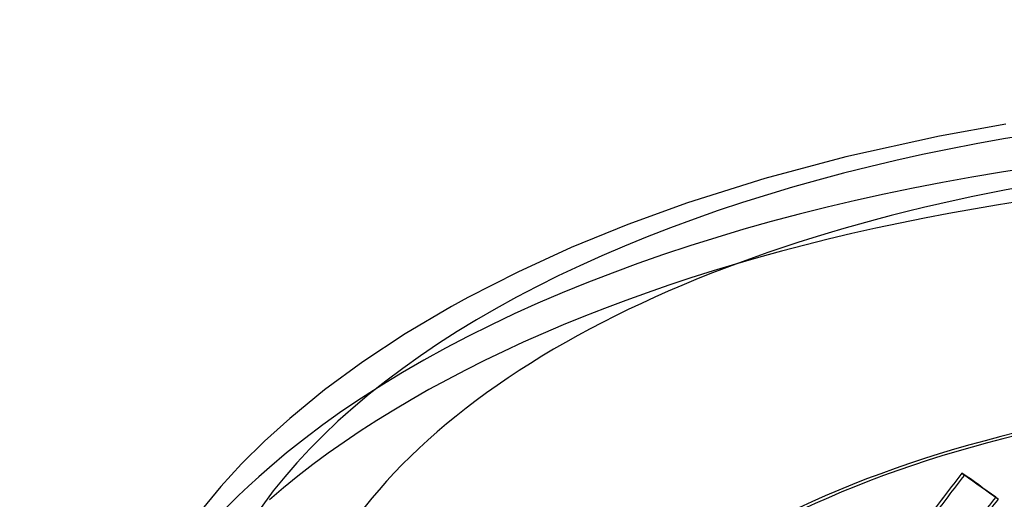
# Model space of a CAD drawing. Header units: millimetres. Extents: x -749 to 749, y -612 to 482.
# Tile 6 of 12: x -714 to -204, y 234 to 482. Entities that reach past the tile are written whole.
import ezdxf

# ---------------------------------------------------------------- set-up
doc = ezdxf.new("R2010")
doc.units = ezdxf.units.MM
doc.layers.add('HIDDEN', color=7, linetype='Continuous')
doc.layers.add('THICK', color=7, linetype='Continuous')

msp = doc.modelspace()

# ---------------------------------------------------------------- linework, layer by layer
at = {"layer": 'HIDDEN'}
for p, q in [((-226.25, 247.92), (-225, 246.84)), ((-208.79, 235.47), (-207.54, 234.38))]:
    msp.add_line(p, q, dxfattribs=at)
for centre, major_axis, ratio, start_param, end_param in [((0, 82.09), (675, 0), 0.5, 1.047198, 2.617994), ((0, 65.38), (675, 0), 0.5, 0, 2.617994), ((0, 65.38), (-452.5, 0), 0.5, -3.141592, -0.523599), ((0, 65.38), (450, 0), 0.5, 0, 2.617994), ((0, 82.09), (675, 0), 0.5, 2.617994, 3.141593), ((0, 51.98), (384.39, 511.05), 0.467176, 1.538594, 1.582606), ((0, 51.98), (382.27, 508.22), 0.467176, 1.538594, 1.582851), ((0, 51.98), (452.27, -340.17), 0.042828, 2.082585, 2.126597), ((0, 51.98), (449.77, -338.3), 0.042828, 2.082341, 2.126597), ((0, 17.5), (384.39, 511.05), 0.467176, 1.494583, 1.538594), ((0, 17.5), (382.27, 508.22), 0.467176, 1.494338, 1.538594)]:
    msp.add_ellipse(centre, major_axis=major_axis, ratio=ratio, start_param=start_param, end_param=end_param, dxfattribs=at)
at = {"layer": 'THICK'}
for p, q in [((-203.64, 428.29), (-237.95, 422.1)), ((-237.95, 422.1), (-286.27, 411.48)), ((-286.27, 411.48), (-328.25, 400.26)), ((-328.25, 400.26), (-368.19, 387.66)), ((-368.19, 387.66), (-399.14, 376.45)), ((-399.14, 376.45), (-428.48, 364.47)), ((-428.48, 364.47), (-456.08, 351.86)), ((-456.08, 351.86), (-481.85, 338.71)), ((-481.85, 338.71), (-490.39, 334.02)), ((-490.39, 334.02), (-514.32, 319.88)), ((-514.32, 319.88), (-536.2, 305.46)), ((-536.2, 305.46), (-556.07, 290.86)), ((-556.07, 290.86), (-573.98, 276.18)), ((-573.98, 276.18), (-587.05, 264.35)), ((-587.05, 264.35), (-598.93, 252.59)), ((-598.93, 252.59), (-609.7, 240.89)), ((-609.7, 240.89), (-619.42, 229.31))]:
    msp.add_line(p, q, dxfattribs=at)
for major_axis, start_param, end_param in [((624.9, 0), 1.047198, 4.18879), ((574.8, 0), -0.523599, 2.617994), ((574.8, 0), 2.617994, 5.759587)]:
    msp.add_ellipse((0, 125.47), major_axis=major_axis, ratio=0.5, start_param=start_param, end_param=end_param, dxfattribs=at)

doc.saveas('drawing.dxf')
